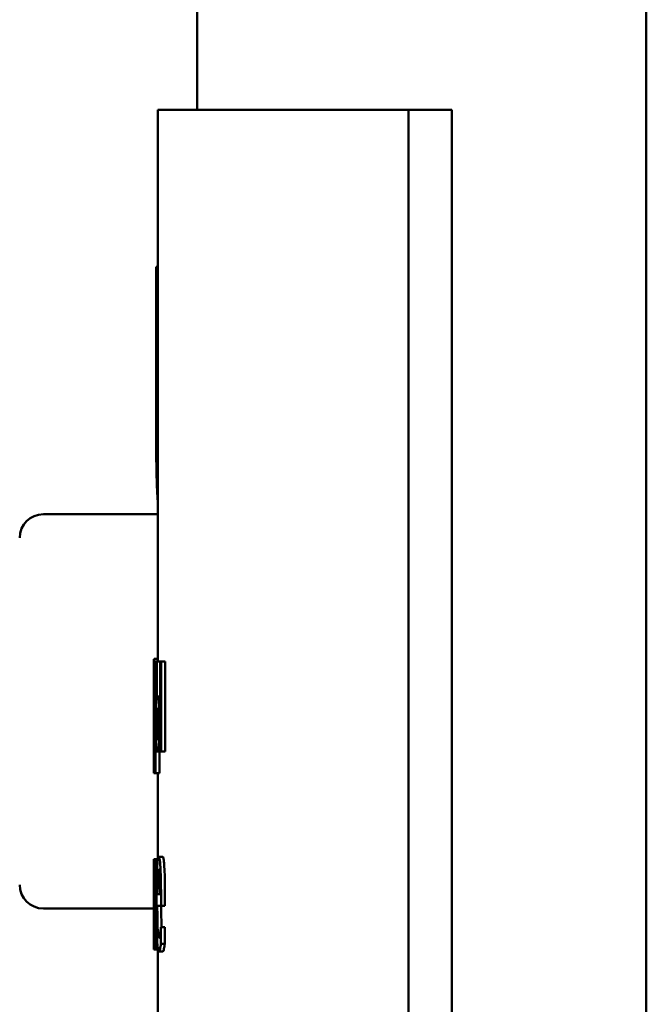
# Model space of a CAD drawing. Header units: millimetres. Extents: x -5840 to 12227, y -347 to 1782.
# Tile 21 of 31: x 1540 to 1556, y 1075 to 1100. Entities that reach past the tile are written whole.
import ezdxf

# ---------------------------------------------------------------- set-up
doc = ezdxf.new("R2010")
doc.units = ezdxf.units.MM
doc.header["$LTSCALE"] = 5
doc.layers.add('Видимый контур (ГОСТ)', color=7, linetype='Continuous', lineweight=50)

msp = doc.modelspace()

# ---------------------------------------------------------------- linework, layer by layer
at = {"layer": 'Видимый контур (ГОСТ)'}
for p, q in [((1544.652, 1097.283), (1544.652, 1124.505)), ((1556.033, 953.505), (1556.033, 1124.505)), ((1543.652, 1097.283), (1550.006, 1097.283)), ((1543.652, 1083.294), (1543.652, 1097.283)), ((1550.006, 1062.283), (1550.006, 1097.283)), ((1550.006, 1097.283), (1551.101, 1097.283)), ((1551.101, 1097.283), (1551.101, 1062.283)), ((1543.609, 1089.497), (1543.609, 1093.303)), ((1543.609, 1093.303), (1543.652, 1093.303)), ((1540.752, 1087.027), (1543.652, 1087.027)), ((1543.557, 1083.359), (1543.652, 1083.359)), ((1543.558, 1083.294), (1543.588, 1083.294)), ((1543.588, 1081.336), (1543.588, 1083.294)), ((1543.588, 1083.294), (1543.61, 1083.294)), ((1543.61, 1083.294), (1543.626, 1083.294)), ((1543.61, 1083.294), (1543.61, 1081.007)), ((1543.626, 1082.403), (1543.626, 1083.294)), ((1543.626, 1083.294), (1543.713, 1083.294)), ((1543.713, 1083.294), (1543.713, 1081.007)), ((1543.713, 1083.294), (1543.739, 1083.294)), ((1543.739, 1081.007), (1543.739, 1083.294)), ((1543.739, 1083.294), (1543.84, 1083.294)), ((1543.84, 1083.294), (1543.84, 1081.007)), ((1543.552, 1081.383), (1543.552, 1082.916)), ((1543.577, 1082.971), (1543.563, 1082.971)), ((1543.577, 1082.971), (1543.577, 1081.336)), ((1543.626, 1082.403), (1543.644, 1082.403)), ((1543.644, 1082.403), (1543.713, 1082.403)), ((1543.626, 1081.313), (1543.626, 1082.091)), ((1543.637, 1082.091), (1543.626, 1082.091)), ((1543.553, 1081.336), (1543.554, 1081.336)), ((1543.553, 1081.336), (1543.553, 1080.459)), ((1543.557, 1081.336), (1543.577, 1081.336)), ((1543.588, 1081.336), (1543.596, 1081.336)), ((1543.596, 1080.459), (1543.596, 1081.336)), ((1543.596, 1081.336), (1543.61, 1081.336)), ((1543.626, 1081.313), (1543.637, 1081.313)), ((1543.555, 1080.459), (1543.555, 1081.012)), ((1543.584, 1081.012), (1543.555, 1081.012)), ((1543.584, 1081.012), (1543.584, 1080.459)), ((1543.644, 1081.007), (1543.61, 1081.007)), ((1543.644, 1081.007), (1543.713, 1081.007)), ((1543.696, 1081.007), (1543.696, 1080.459)), ((1543.739, 1081.007), (1543.713, 1081.007)), ((1543.739, 1081.007), (1543.84, 1081.007)), ((1543.555, 1080.459), (1543.553, 1080.459)), ((1543.555, 1080.459), (1543.584, 1080.459)), ((1543.596, 1080.459), (1543.584, 1080.459)), ((1543.596, 1080.459), (1543.696, 1080.459)), ((1543.652, 1078.276), (1543.652, 1080.459)), ((1543.552, 1075.989), (1543.552, 1078.276)), ((1543.552, 1078.276), (1543.554, 1078.276)), ((1543.554, 1078.276), (1543.557, 1078.276)), ((1543.554, 1078.276), (1543.554, 1075.989)), ((1543.557, 1077.384), (1543.557, 1078.276)), ((1543.557, 1078.276), (1543.592, 1078.276)), ((1543.592, 1078.276), (1543.592, 1075.989)), ((1543.592, 1078.276), (1543.606, 1078.276)), ((1543.606, 1075.989), (1543.606, 1078.276)), ((1543.606, 1078.276), (1543.654, 1078.276)), ((1543.675, 1078.34), (1543.776, 1078.34)), ((1543.649, 1077.844), (1543.7, 1077.844)), ((1543.557, 1077.384), (1543.563, 1077.384)), ((1543.563, 1077.384), (1543.592, 1077.384)), ((1543.64, 1077.387), (1543.709, 1077.387)), ((1543.734, 1077.093), (1543.734, 1077.303)), ((1543.834, 1077.303), (1543.834, 1077.093)), ((1540.752, 1077.027), (1543.552, 1077.027)), ((1543.557, 1076.295), (1543.557, 1077.073)), ((1543.56, 1077.073), (1543.557, 1077.073)), ((1543.734, 1077.093), (1543.64, 1077.093)), ((1543.734, 1077.093), (1543.834, 1077.093)), ((1543.73, 1076.549), (1543.731, 1076.549)), ((1543.731, 1076.129), (1543.731, 1076.549)), ((1543.731, 1076.549), (1543.831, 1076.549)), ((1543.831, 1076.549), (1543.831, 1076.129)), ((1543.557, 1076.295), (1543.56, 1076.295)), ((1543.731, 1076.129), (1543.831, 1076.129)), ((1543.552, 1075.989), (1543.554, 1075.989)), ((1543.562, 1075.989), (1543.554, 1075.989)), ((1543.562, 1075.989), (1543.592, 1075.989)), ((1543.606, 1075.989), (1543.592, 1075.989)), ((1543.606, 1075.989), (1543.658, 1075.989)), ((1543.652, 1074.082), (1543.652, 1075.989)), ((1543.681, 1075.937), (1543.781, 1075.937))]:
    msp.add_line(p, q, dxfattribs=at)
for centre, start, end in [((1540.752, 1086.427), 90, 180), ((1540.752, 1077.627), 180, 270)]:
    msp.add_arc(centre, 0.6, start, end, dxfattribs=at)
for points, knots in [([(1543.634, 1087.638), (1543.629, 1087.741), (1543.625, 1087.857), (1543.617, 1088.166), (1543.615, 1088.329), (1543.61, 1088.751), (1543.609, 1089.138), (1543.609, 1089.497)], [-0.1480397, -0.1480397, -0.1480397, -0.1480397, -0.1313131, -0.1313131, -0.1077754, -0.1077754, 0, 0, 0, 0]), ([(1543.552, 1082.151), (1543.552, 1082.263), (1543.552, 1082.377), (1543.552, 1082.586), (1543.552, 1082.683), (1543.552, 1082.917), (1543.552, 1083.017), (1543.552, 1083.176), (1543.553, 1083.24), (1543.554, 1083.337), (1543.555, 1083.359), (1543.557, 1083.359)], [-0.1535717, -0.1535717, -0.1535717, -0.1535717, -0.1301054, -0.1301054, -0.1093911, -0.1093911, -0.0771439, -0.0771439, -0.0417691, -0.0417691, 0, 0, 0, 0]), ([(1543.558, 1083.294), (1543.558, 1082.747), (1543.557, 1082.348), (1543.555, 1081.812), (1543.554, 1081.553), (1543.554, 1081.336)], [-0.166626, -0.166626, -0.166626, -0.166626, -0.0763131, -0.0763131, 0, 0, 0, 0]), ([(1543.557, 1081.336), (1543.558, 1081.547), (1543.56, 1081.797), (1543.561, 1082.203), (1543.563, 1082.51), (1543.563, 1082.971)], [-0.338127, -0.338127, -0.338127, -0.338127, -0.1383438, -0.1383438, 0, 0, 0, 0]), ([(1543.681, 1082.245), (1543.679, 1082.277), (1543.676, 1082.306), (1543.669, 1082.36), (1543.666, 1082.371), (1543.659, 1082.397), (1543.651, 1082.403), (1543.644, 1082.403)], [-0.0555489, -0.0555489, -0.0555489, -0.0555489, -0.04934973, -0.04934973, -0.04098935, -0.04098935, 0, 0, 0, 0]), ([(1543.553, 1081.072), (1543.552, 1081.115), (1543.552, 1081.168), (1543.552, 1081.305), (1543.552, 1081.411), (1543.552, 1081.752), (1543.552, 1081.955), (1543.552, 1082.151)], [-0.153261, -0.153261, -0.153261, -0.153261, -0.109436, -0.109436, -0.058827, -0.058827, 0, 0, 0, 0]), ([(1543.637, 1082.091), (1543.643, 1082.091), (1543.649, 1082.096), (1543.658, 1082.068), (1543.661, 1082.049), (1543.664, 1082.02)], [-0.05202105, -0.05202105, -0.05202105, -0.05202105, -0.01715521, -0.01715521, 0, 0, 0, 0]), ([(1543.696, 1081.716), (1543.696, 1081.783), (1543.695, 1081.851), (1543.694, 1081.967), (1543.692, 1082.03), (1543.688, 1082.151), (1543.685, 1082.202), (1543.681, 1082.245)], [-0.06962634, -0.06962634, -0.06962634, -0.06962634, -0.04264562, -0.04264562, -0.02145647, -0.02145647, 0, 0, 0, 0]), ([(1543.664, 1082.02), (1543.665, 1082.003), (1543.666, 1081.983), (1543.669, 1081.93), (1543.67, 1081.902), (1543.672, 1081.826), (1543.672, 1081.767), (1543.672, 1081.709)], [-0.03082294, -0.03082294, -0.03082294, -0.03082294, -0.02473301, -0.02473301, -0.01759742, -0.01759742, 0, 0, 0, 0]), ([(1543.672, 1081.709), (1543.672, 1081.668), (1543.672, 1081.627), (1543.671, 1081.554), (1543.67, 1081.525), (1543.667, 1081.456), (1543.665, 1081.424), (1543.663, 1081.397)], [-0.03696746, -0.03696746, -0.03696746, -0.03696746, -0.02484725, -0.02484725, -0.01443045, -0.01443045, 0, 0, 0, 0]), ([(1543.681, 1081.195), (1543.683, 1081.227), (1543.686, 1081.264), (1543.69, 1081.355), (1543.692, 1081.406), (1543.695, 1081.535), (1543.696, 1081.625), (1543.696, 1081.716)], [-0.05501191, -0.05501191, -0.05501191, -0.05501191, -0.04210791, -0.04210791, -0.02743346, -0.02743346, 0, 0, 0, 0]), ([(1543.663, 1081.397), (1543.659, 1081.353), (1543.655, 1081.337), (1543.648, 1081.317), (1543.642, 1081.313), (1543.637, 1081.313)], [-0.04832363, -0.04832363, -0.04832363, -0.04832363, -0.0324925, -0.0324925, 0, 0, 0, 0]), ([(1543.644, 1081.007), (1543.654, 1081.007), (1543.661, 1081.032), (1543.67, 1081.08), (1543.676, 1081.129), (1543.681, 1081.195)], [-0.05292755, -0.05292755, -0.05292755, -0.05292755, -0.03285753, -0.03285753, 0, 0, 0, 0]), ([(1543.675, 1078.34), (1543.671, 1078.34), (1543.667, 1078.334), (1543.659, 1078.307), (1543.656, 1078.287), (1543.646, 1078.21), (1543.641, 1078.138), (1543.633, 1077.973), (1543.629, 1077.86), (1543.623, 1077.509), (1543.622, 1077.313), (1543.622, 1077.12)], [-0.2580245, -0.2580245, -0.2580245, -0.2580245, -0.2183073, -0.2183073, -0.1809566, -0.1809566, -0.1133125, -0.1133125, -0.0580216, -0.0580216, 0, 0, 0, 0]), ([(1543.717, 1078.086), (1543.714, 1078.129), (1543.711, 1078.167), (1543.704, 1078.241), (1543.7, 1078.265), (1543.691, 1078.323), (1543.683, 1078.34), (1543.675, 1078.34)], [-0.05900714, -0.05900714, -0.05900714, -0.05900714, -0.04995249, -0.04995249, -0.03839961, -0.03839961, 0, 0, 0, 0]), ([(1543.776, 1078.34), (1543.782, 1078.34), (1543.789, 1078.326), (1543.8, 1078.27), (1543.804, 1078.244), (1543.811, 1078.175), (1543.814, 1078.133), (1543.817, 1078.086)], [0, 0, 0, 0, 0.03478148, 0.03478148, 0.05420653, 0.05420653, 0.07378206, 0.07378206, 0.07378206, 0.07378206]), ([(1543.649, 1077.844), (1543.654, 1077.925), (1543.658, 1077.962), (1543.664, 1078.013), (1543.669, 1078.024), (1543.674, 1078.024)], [-0.03991785, -0.03991785, -0.03991785, -0.03991785, -0.02605885, -0.02605885, 0, 0, 0, 0]), ([(1543.674, 1078.024), (1543.677, 1078.024), (1543.681, 1078.019), (1543.686, 1077.999), (1543.689, 1077.985), (1543.695, 1077.927), (1543.698, 1077.891), (1543.7, 1077.846)], [-0.06459033, -0.06459033, -0.06459033, -0.06459033, -0.03493957, -0.03493957, -0.0169544, -0.0169544, 0, 0, 0, 0]), ([(1543.7, 1077.846), (1543.702, 1077.82), (1543.703, 1077.791), (1543.705, 1077.727), (1543.706, 1077.692), (1543.707, 1077.601), (1543.708, 1077.517), (1543.709, 1077.387)], [-0.08848753, -0.08848753, -0.08848753, -0.08848753, -0.06495142, -0.06495142, -0.03920077, -0.03920077, 0, 0, 0, 0]), ([(1543.734, 1077.303), (1543.734, 1077.563), (1543.731, 1077.718), (1543.725, 1077.918), (1543.722, 1078.008), (1543.717, 1078.086)], [-0.0649272, -0.0649272, -0.0649272, -0.0649272, -0.03199343, -0.03199343, 0, 0, 0, 0]), ([(1543.817, 1078.086), (1543.822, 1078.007), (1543.826, 1077.916), (1543.831, 1077.717), (1543.834, 1077.562), (1543.834, 1077.303)], [0, 0, 0, 0, 0.03242271, 0.03242271, 0.06452008, 0.06452008, 0.06452008, 0.06452008]), ([(1543.64, 1077.387), (1543.64, 1077.504), (1543.642, 1077.585), (1543.644, 1077.718), (1543.646, 1077.785), (1543.649, 1077.844)], [-0.04296881, -0.04296881, -0.04296881, -0.04296881, -0.02441917, -0.02441917, 0, 0, 0, 0]), ([(1543.577, 1077.226), (1543.576, 1077.259), (1543.575, 1077.288), (1543.572, 1077.342), (1543.571, 1077.353), (1543.568, 1077.379), (1543.565, 1077.384), (1543.563, 1077.384)], [-0.05549468, -0.05549468, -0.05549468, -0.05549468, -0.04930088, -0.04930088, -0.0409485, -0.0409485, 0, 0, 0, 0]), ([(1543.584, 1076.698), (1543.584, 1076.765), (1543.584, 1076.832), (1543.583, 1076.949), (1543.582, 1077.011), (1543.58, 1077.133), (1543.579, 1077.184), (1543.577, 1077.226)], [-0.06959635, -0.06959635, -0.06959635, -0.06959635, -0.04262418, -0.04262418, -0.02144353, -0.02144353, 0, 0, 0, 0]), ([(1543.622, 1077.12), (1543.622, 1077.014), (1543.622, 1076.906), (1543.624, 1076.709), (1543.625, 1076.618), (1543.629, 1076.417), (1543.632, 1076.315), (1543.641, 1076.139), (1543.646, 1076.071), (1543.661, 1075.96), (1543.671, 1075.937), (1543.681, 1075.937)], [-0.1886942, -0.1886942, -0.1886942, -0.1886942, -0.1568736, -0.1568736, -0.1285312, -0.1285312, -0.0910673, -0.0910673, -0.0525273, -0.0525273, 0, 0, 0, 0]), ([(1543.56, 1077.073), (1543.562, 1077.073), (1543.564, 1077.077), (1543.567, 1077.049), (1543.569, 1077.031), (1543.57, 1077.001)], [-0.0519638, -0.0519638, -0.0519638, -0.0519638, -0.01712517, -0.01712517, 0, 0, 0, 0]), ([(1543.57, 1077.001), (1543.57, 1076.985), (1543.571, 1076.964), (1543.572, 1076.911), (1543.572, 1076.884), (1543.573, 1076.808), (1543.573, 1076.749), (1543.573, 1076.69)], [-0.03076809, -0.03076809, -0.03076809, -0.03076809, -0.02471607, -0.02471607, -0.01761484, -0.01761484, 0, 0, 0, 0]), ([(1543.681, 1076.273), (1543.677, 1076.273), (1543.673, 1076.278), (1543.667, 1076.3), (1543.664, 1076.316), (1543.657, 1076.373), (1543.653, 1076.421), (1543.648, 1076.525), (1543.645, 1076.595), (1543.641, 1076.829), (1543.64, 1076.963), (1543.64, 1077.093)], [-0.2014657, -0.2014657, -0.2014657, -0.2014657, -0.1627309, -0.1627309, -0.1275189, -0.1275189, -0.0747571, -0.0747571, -0.0390197, -0.0390197, 0, 0, 0, 0]), ([(1543.74, 1077.093), (1543.74, 1076.962), (1543.741, 1076.827), (1543.744, 1076.64), (1543.746, 1076.589), (1543.747, 1076.549)], [0, 0, 0, 0, 0.03923715, 0.03923715, 0.06009557, 0.06009557, 0.06009557, 0.06009557]), ([(1543.573, 1076.69), (1543.573, 1076.65), (1543.573, 1076.608), (1543.573, 1076.536), (1543.572, 1076.506), (1543.571, 1076.438), (1543.57, 1076.406), (1543.57, 1076.379)], [-0.03695687, -0.03695687, -0.03695687, -0.03695687, -0.02483718, -0.02483718, -0.01442374, -0.01442374, 0, 0, 0, 0]), ([(1543.577, 1076.176), (1543.578, 1076.208), (1543.579, 1076.245), (1543.581, 1076.336), (1543.582, 1076.387), (1543.583, 1076.517), (1543.584, 1076.606), (1543.584, 1076.698)], [-0.05480927, -0.05480927, -0.05480927, -0.05480927, -0.04204031, -0.04204031, -0.02746325, -0.02746325, 0, 0, 0, 0]), ([(1543.57, 1076.379), (1543.568, 1076.343), (1543.567, 1076.323), (1543.565, 1076.305), (1543.563, 1076.295), (1543.56, 1076.295)], [-0.130931, -0.130931, -0.130931, -0.130931, -0.054297, -0.054297, 0, 0, 0, 0]), ([(1543.71, 1076.374), (1543.703, 1076.33), (1543.698, 1076.308), (1543.691, 1076.282), (1543.686, 1076.273), (1543.681, 1076.273)], [-0.03471099, -0.03471099, -0.03471099, -0.03471099, -0.02519423, -0.02519423, 0, 0, 0, 0]), ([(1543.73, 1076.549), (1543.727, 1076.512), (1543.723, 1076.481), (1543.718, 1076.433), (1543.714, 1076.401), (1543.71, 1076.374)], [-0.02768042, -0.02768042, -0.02768042, -0.02768042, -0.0192359, -0.0192359, 0, 0, 0, 0]), ([(1543.562, 1075.989), (1543.566, 1075.989), (1543.569, 1076.014), (1543.572, 1076.062), (1543.575, 1076.111), (1543.577, 1076.176)], [-0.05287602, -0.05287602, -0.05287602, -0.05287602, -0.03282306, -0.03282306, 0, 0, 0, 0]), ([(1543.708, 1076.001), (1543.713, 1076.023), (1543.718, 1076.052), (1543.723, 1076.084), (1543.728, 1076.108), (1543.731, 1076.129)], [-0.02584616, -0.02584616, -0.02584616, -0.02584616, -0.01720683, -0.01720683, 0, 0, 0, 0]), ([(1543.831, 1076.129), (1543.828, 1076.109), (1543.824, 1076.085), (1543.818, 1076.053), (1543.813, 1076.023), (1543.808, 1076.001)], [0, 0, 0, 0, 0.01667479, 0.01667479, 0.02687988, 0.02687988, 0.02687988, 0.02687988]), ([(1543.681, 1075.937), (1543.689, 1075.937), (1543.693, 1075.948), (1543.699, 1075.965), (1543.703, 1075.982), (1543.708, 1076.001)], [-0.02878927, -0.02878927, -0.02878927, -0.02878927, -0.02055949, -0.02055949, 0, 0, 0, 0]), ([(1543.808, 1076.001), (1543.804, 1075.983), (1543.8, 1075.966), (1543.794, 1075.948), (1543.789, 1075.937), (1543.781, 1075.937)], [0, 0, 0, 0, 0.01976629, 0.01976629, 0.02997616, 0.02997616, 0.02997616, 0.02997616])]:
    msp.add_open_spline(points, degree=3, knots=knots, dxfattribs=at)
msp.add_open_spline([(1543.652, 1087.358), (1543.645, 1087.435), (1543.639, 1087.529), (1543.634, 1087.638)], degree=3, dxfattribs=at)

doc.saveas('drawing.dxf')
